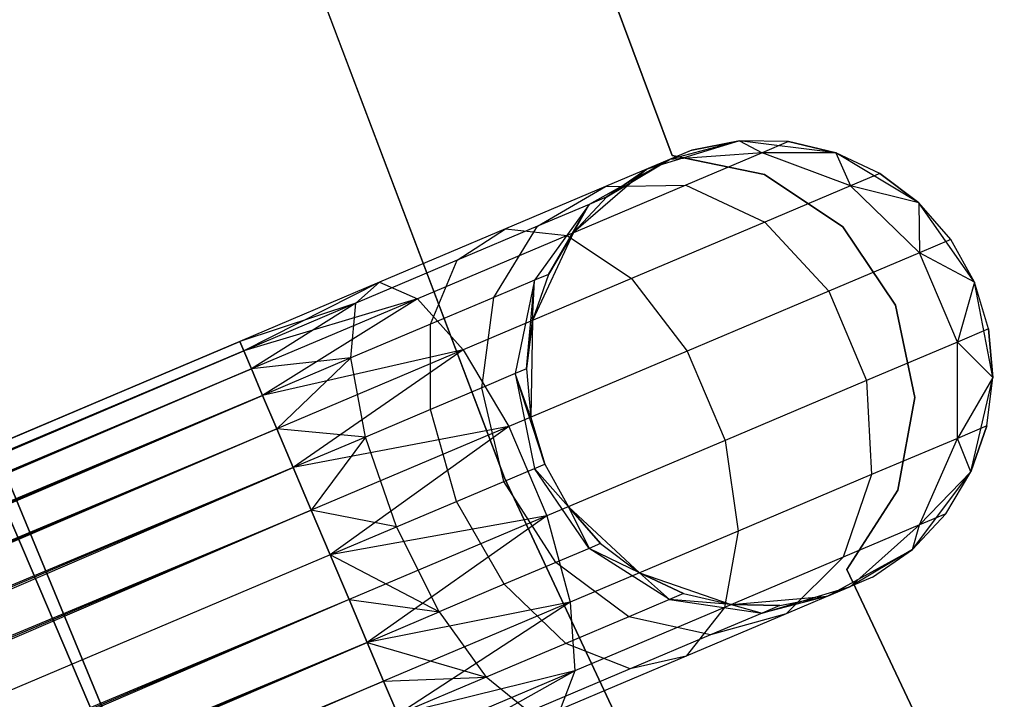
# Model space of a CAD drawing. Extents: x -102 to 102, y -101 to 102.
# Tile 70 of 256: x -41.15 to -36.93, y -17.5 to -14.59. Entities that reach past the tile are written whole.
import ezdxf

# ---------------------------------------------------------------- set-up
doc = ezdxf.new("R2010")
doc.units = 0
doc.header["$LTSCALE"] = 25.4
doc.layers.get('0').update_dxf_attribs({"linetype": 'CONTINUOUS'})

# ---------------------------------------------------------------- blocks, each defined once
blk = doc.blocks.new('NL2500011659_STL')
at = {"color": 0}
for p, q in [((-39.076, -16.5548, 1), (-40.2281, -13.5138, 1)), ((-40.2281, -13.5138, -6.5), (-39.076, -16.5548, -6.5)), ((-40.2281, -13.5138, -6.5), (-39.076, -16.5548, -6.5)), ((-39.076, -16.5548, 1), (-40.2281, -13.5138, 1)), ((-38.3574, -15.1724), (-38.909, -13.6946)), ((-38.909, -13.6946, -2), (-38.3574, -15.1724, -2)), ((-38.909, -13.6946, -2), (-38.3574, -15.1724, -2)), ((-38.3574, -15.1724), (-38.909, -13.6946)), ((-38.0676, -15.1093, 0), (-38.4654, -15.2305, 0)), ((-38.0676, -15.1093, 0), (-38.4654, -15.2305, 0)), ((-38.0676, -15.1093, -5.5), (-38.3677, -15.1891, -6.1503)), ((-38.0676, -15.1093, -5.5), (-38.3677, -15.1891, -6.1503)), ((-38.0676, -15.1093, -5.5), (-38.2729, -15.149, -5.5)), ((-38.2729, -15.149, -5.5), (-38.0676, -15.1093, 0)), ((-38.2729, -15.149, -5.5), (-38.0676, -15.1093, 0)), ((-38.0676, -15.1093, -5.5), (-38.2729, -15.149, -5.5)), ((-37.6549, -15.1604, 0), (-38.0676, -15.1093, 0)), ((-37.8586, -15.1132, -5.5), (-38.0676, -15.1093, 0)), ((-37.6549, -15.1604, 0), (-38.0676, -15.1093, 0)), ((-37.8586, -15.1132, -5.5), (-38.0676, -15.1093, -5.5)), ((-38.0676, -15.1093, -5.5), (-38.0676, -15.1093, 0)), ((-37.8586, -15.1132, -5.5), (-38.0676, -15.1093, 0)), ((-38.0676, -15.1093, -5.5), (-38.0676, -15.1093, 0)), ((-38.0676, -15.1093, -5.5), (-37.9713, -15.1609, -6.2725)), ((-37.8586, -15.1132, -5.5), (-38.0676, -15.1093, -5.5)), ((-38.0676, -15.1093, -5.5), (-37.9713, -15.1609, -6.2725)), ((-37.8586, -15.1132, -5.5), (-37.9713, -15.1609, -6.2725)), ((-37.8586, -15.1132, -5.5), (-37.9713, -15.1609, -6.2725)), ((-37.6549, -15.1604, -5.5), (-37.8586, -15.1132, -5.5)), ((-37.8586, -15.1132, -5.5), (-37.6549, -15.1604, 0)), ((-37.8586, -15.1132, -5.5), (-37.6549, -15.1604, 0)), ((-37.6549, -15.1604, -5.5), (-37.8586, -15.1132, -5.5)), ((-38.2729, -15.149, -5.5), (-38.4654, -15.2305, 0)), ((-38.2729, -15.149, -5.5), (-38.4654, -15.2305, 0)), ((-38.2729, -15.149, -5.5), (-38.3677, -15.1891, -6.1503)), ((-38.2729, -15.149, -5.5), (-38.3677, -15.1891, -6.1503)), ((-38.3677, -15.1891, -6.1503), (-38.713, -15.3825, -6.0225)), ((-38.3677, -15.1891, -6.1503), (-38.713, -15.3825, -6.0225)), ((-38.3677, -15.1891, -6.1503), (-38.643, -15.3057, -6.737)), ((-38.3677, -15.1891, -6.1503), (-38.643, -15.3057, -6.737)), ((-38.6368, -15.3502, -5.5), (-38.3677, -15.1891, -6.1503)), ((-38.6368, -15.3502, -5.5), (-38.3677, -15.1891, -6.1503)), ((-38.4654, -15.2305, -5.5), (-38.3677, -15.1891, -6.1503)), ((-38.4654, -15.2305, -5.5), (-38.3677, -15.1891, -6.1503)), ((-37.9713, -15.1609, -6.2725), (-38.3677, -15.1891, -6.1503)), ((-37.9713, -15.1609, -6.2725), (-38.3677, -15.1891, -6.1503)), ((-37.9614, -15.2537), (-38.3574, -15.1724)), ((-38.3574, -15.1724), (-38.3574, -15.1724, -2)), ((-38.3574, -15.1724, -2), (-37.9614, -15.2537, -2)), ((-38.3574, -15.1724), (-38.3574, -15.1724, -2)), ((-38.3574, -15.1724, -2), (-37.9614, -15.2537, -2)), ((-37.9614, -15.2537), (-38.3574, -15.1724)), ((-37.9713, -15.1609, -6.2725), (-38.2983, -15.2993, -6.9695)), ((-37.9713, -15.1609, -6.2725), (-38.2983, -15.2993, -6.9695)), ((-37.6549, -15.1604, -5.5), (-37.9713, -15.1609, -6.2725)), ((-37.6549, -15.1604, -5.5), (-37.9713, -15.1609, -6.2725)), ((-37.5922, -15.3025, -6.368), (-37.9713, -15.1609, -6.2725)), ((-37.5922, -15.3025, -6.368), (-37.9713, -15.1609, -6.2725)), ((-37.2987, -15.3749, 0), (-37.6549, -15.1604, 0)), ((-37.4656, -15.249, -5.5), (-37.6549, -15.1604, 0)), ((-37.2987, -15.3749, 0), (-37.6549, -15.1604, 0)), ((-37.4656, -15.249, -5.5), (-37.6549, -15.1604, -5.5)), ((-37.6549, -15.1604, -5.5), (-37.6549, -15.1604, 0)), ((-37.4656, -15.249, -5.5), (-37.6549, -15.1604, 0)), ((-37.6549, -15.1604, -5.5), (-37.6549, -15.1604, 0)), ((-37.6549, -15.1604, -5.5), (-37.5922, -15.3025, -6.368)), ((-37.4656, -15.249, -5.5), (-37.6549, -15.1604, -5.5)), ((-37.6549, -15.1604, -5.5), (-37.5922, -15.3025, -6.368)), ((-38.4654, -15.2305, 0), (-38.7795, -15.503, 0)), ((-38.4654, -15.2305, 0), (-38.7795, -15.503, 0)), ((-38.4654, -15.2305, -5.5), (-38.6368, -15.3502, -5.5)), ((-38.6368, -15.3502, -5.5), (-38.4654, -15.2305, 0)), ((-38.6368, -15.3502, -5.5), (-38.4654, -15.2305, 0)), ((-38.4654, -15.2305, -5.5), (-38.6368, -15.3502, -5.5)), ((-38.4654, -15.2305, -5.5), (-38.4654, -15.2305, 0)), ((-38.4654, -15.2305, -5.5), (-38.4654, -15.2305, 0)), ((-37.6254, -15.4786), (-37.9614, -15.2537)), ((-37.9614, -15.2537), (-37.9614, -15.2537, -2)), ((-37.9614, -15.2537, -2), (-37.6254, -15.4786, -2)), ((-37.9614, -15.2537), (-37.9614, -15.2537, -2)), ((-37.9614, -15.2537, -2), (-37.6254, -15.4786, -2)), ((-37.6254, -15.4786), (-37.9614, -15.2537)), ((-37.4656, -15.249, -5.5), (-37.5922, -15.3025, -6.368)), ((-37.4656, -15.249, -5.5), (-37.5922, -15.3025, -6.368)), ((-37.2987, -15.3749, -5.5), (-37.4656, -15.249, -5.5)), ((-37.4656, -15.249, -5.5), (-37.2987, -15.3749, 0)), ((-37.4656, -15.249, -5.5), (-37.2987, -15.3749, 0)), ((-37.2987, -15.3749, -5.5), (-37.4656, -15.249, -5.5)), ((-38.643, -15.3057, -6.737), (-39.0718, -15.4871, -7.2026)), ((-38.643, -15.3057, -6.737), (-39.0718, -15.4871, -7.2026)), ((-38.9342, -15.4761, -6.4939), (-38.643, -15.3057, -6.737)), ((-38.9342, -15.4761, -6.4939), (-38.643, -15.3057, -6.737)), ((-38.2983, -15.2993, -6.9695), (-38.8076, -15.5149, -7.5225)), ((-38.2983, -15.2993, -6.9695), (-38.8076, -15.5149, -7.5225)), ((-38.643, -15.3057, -6.737), (-38.2983, -15.2993, -6.9695)), ((-38.643, -15.3057, -6.737), (-38.2983, -15.2993, -6.9695)), ((-38.2983, -15.2993, -6.9695), (-37.9596, -15.4581, -7.1511)), ((-38.2983, -15.2993, -6.9695), (-37.9596, -15.4581, -7.1511)), ((-37.5922, -15.3025, -6.368), (-37.9596, -15.4581, -7.1511)), ((-37.5922, -15.3025, -6.368), (-37.9596, -15.4581, -7.1511)), ((-37.2987, -15.3749, -5.5), (-37.5922, -15.3025, -6.368)), ((-37.2987, -15.3749, -5.5), (-37.5922, -15.3025, -6.368)), ((-37.296, -15.5897, -6.4203), (-37.5922, -15.3025, -6.368)), ((-37.296, -15.5897, -6.4203), (-37.5922, -15.3025, -6.368)), ((-38.6368, -15.3502, -5.5), (-38.7795, -15.503, 0)), ((-38.6368, -15.3502, -5.5), (-38.7795, -15.503, -5.5)), ((-38.6368, -15.3502, -5.5), (-38.7795, -15.503, 0)), ((-38.6368, -15.3502, -5.5), (-38.7795, -15.503, -5.5)), ((-38.6368, -15.3502, -5.5), (-38.713, -15.3825, -6.0225)), ((-38.6368, -15.3502, -5.5), (-38.713, -15.3825, -6.0225)), ((-38.713, -15.3825, -6.0225), (-38.9473, -15.7074, -5.9113)), ((-38.713, -15.3825, -6.0225), (-38.9473, -15.7074, -5.9113)), ((-38.713, -15.3825, -6.0225), (-38.9342, -15.4761, -6.4939)), ((-38.713, -15.3825, -6.0225), (-38.9342, -15.4761, -6.4939)), ((-38.8873, -15.682, -5.5), (-38.713, -15.3825, -6.0225)), ((-38.8873, -15.682, -5.5), (-38.713, -15.3825, -6.0225)), ((-38.7795, -15.503, -5.5), (-38.713, -15.3825, -6.0225)), ((-38.7795, -15.503, -5.5), (-38.713, -15.3825, -6.0225)), ((-37.0606, -15.7158, 0), (-37.2987, -15.3749, 0)), ((-37.0606, -15.7158, 0), (-37.2987, -15.3749, 0)), ((-37.1617, -15.5329, -5.5), (-37.2987, -15.3749, 0)), ((-37.1617, -15.5329, -5.5), (-37.2987, -15.3749, -5.5)), ((-37.2987, -15.3749, -5.5), (-37.2987, -15.3749, 0)), ((-37.1617, -15.5329, -5.5), (-37.2987, -15.3749, 0)), ((-37.2987, -15.3749, -5.5), (-37.2987, -15.3749, 0)), ((-37.2987, -15.3749, -5.5), (-37.296, -15.5897, -6.4203)), ((-37.1617, -15.5329, -5.5), (-37.2987, -15.3749, -5.5)), ((-37.2987, -15.3749, -5.5), (-37.296, -15.5897, -6.4203)), ((-41.6653, -15.4501, 1), (-40.3946, -18.5218, 1)), ((-40.3946, -18.5218, -6.5), (-41.6653, -15.4501, -6.5)), ((-41.6653, -15.4501, 1), (-40.3946, -18.5218, 1)), ((-40.3946, -18.5218, -6.5), (-41.6653, -15.4501, -6.5)), ((-39.0718, -15.4871, -7.2026), (-39.612, -15.7158, -7.5015)), ((-39.0718, -15.4871, -7.2026), (-39.612, -15.7158, -7.5015)), ((-38.9342, -15.4761, -6.4939), (-39.2787, -15.6219, -6.868)), ((-38.9342, -15.4761, -6.4939), (-39.2787, -15.6219, -6.868)), ((-39.2787, -15.6219, -6.868), (-39.0718, -15.4871, -7.2026)), ((-39.2787, -15.6219, -6.868), (-39.0718, -15.4871, -7.2026)), ((-39.1214, -15.7811, -6.2823), (-38.9342, -15.4761, -6.4939)), ((-39.1214, -15.7811, -6.2823), (-38.9342, -15.4761, -6.4939)), ((-39.0718, -15.4871, -7.2026), (-38.8076, -15.5149, -7.5225)), ((-39.0718, -15.4871, -7.2026), (-38.8076, -15.5149, -7.5225)), ((-37.9596, -15.4581, -7.1511), (-38.5319, -15.7003, -7.7725)), ((-37.9596, -15.4581, -7.1511), (-38.5319, -15.7003, -7.7725)), ((-37.9596, -15.4581, -7.1511), (-37.6855, -15.7546, -7.2505)), ((-37.9596, -15.4581, -7.1511), (-37.6855, -15.7546, -7.2505)), ((-37.3993, -15.8137), (-37.6254, -15.4786)), ((-37.6254, -15.4786), (-37.6254, -15.4786, -2)), ((-37.6254, -15.4786, -2), (-37.3993, -15.8137, -2)), ((-37.6254, -15.4786), (-37.6254, -15.4786, -2)), ((-37.6254, -15.4786, -2), (-37.3993, -15.8137, -2)), ((-37.3993, -15.8137), (-37.6254, -15.4786)), ((-38.8076, -15.5149, -7.5225), (-39.4494, -15.7865, -7.8776)), ((-38.8076, -15.5149, -7.5225), (-39.4494, -15.7865, -7.8776)), ((-38.7795, -15.503, 0), (-38.9556, -15.8796, 0)), ((-38.7795, -15.503, 0), (-38.9556, -15.8796, 0)), ((-38.7795, -15.503, -5.5), (-38.8873, -15.682, -5.5)), ((-38.8873, -15.682, -5.5), (-38.7795, -15.503, 0)), ((-38.8873, -15.682, -5.5), (-38.7795, -15.503, 0)), ((-38.7795, -15.503, -5.5), (-38.8873, -15.682, -5.5)), ((-38.8076, -15.5149, -7.5225), (-38.5319, -15.7003, -7.7725)), ((-38.8076, -15.5149, -7.5225), (-38.5319, -15.7003, -7.7725)), ((-38.7795, -15.503, -5.5), (-38.7795, -15.503, 0)), ((-38.7795, -15.503, -5.5), (-38.7795, -15.503, 0)), ((-37.1617, -15.5329, -5.5), (-37.296, -15.5897, -6.4203)), ((-37.1617, -15.5329, -5.5), (-37.296, -15.5897, -6.4203)), ((-37.0606, -15.7158, 0), (-37.1617, -15.5329, -5.5)), ((-37.0606, -15.7158, -5.5), (-37.1617, -15.5329, -5.5)), ((-37.0606, -15.7158, 0), (-37.1617, -15.5329, -5.5)), ((-37.0606, -15.7158, -5.5), (-37.1617, -15.5329, -5.5)), ((-39.2787, -15.6219, -6.868), (-39.7128, -15.8057, -7.1082)), ((-39.2787, -15.6219, -6.868), (-39.7128, -15.8057, -7.1082)), ((-39.3926, -15.8959, -6.5767), (-39.2787, -15.6219, -6.868)), ((-39.3926, -15.8959, -6.5767), (-39.2787, -15.6219, -6.868)), ((-37.296, -15.5897, -6.4203), (-37.6855, -15.7546, -7.2505)), ((-37.296, -15.5897, -6.4203), (-37.6855, -15.7546, -7.2505)), ((-37.0606, -15.7158, -5.5), (-37.296, -15.5897, -6.4203)), ((-37.0606, -15.7158, -5.5), (-37.296, -15.5897, -6.4203)), ((-37.1339, -15.9726, -6.4203), (-37.296, -15.5897, -6.4203)), ((-37.1339, -15.9726, -6.4203), (-37.296, -15.5897, -6.4203)), ((-38.5319, -15.7003, -7.7725), (-39.253, -16.0055, -8.1715)), ((-38.5319, -15.7003, -7.7725), (-39.253, -16.0055, -8.1715)), ((-38.8873, -15.682, -5.5), (-38.9556, -15.8796, 0)), ((-38.8873, -15.682, -5.5), (-38.9556, -15.8796, -5.5)), ((-38.8873, -15.682, -5.5), (-38.9556, -15.8796, 0)), ((-38.8873, -15.682, -5.5), (-38.9556, -15.8796, -5.5)), ((-38.8873, -15.682, -5.5), (-38.9473, -15.7074, -5.9113)), ((-38.8873, -15.682, -5.5), (-38.9473, -15.7074, -5.9113)), ((-38.5319, -15.7003, -7.7725), (-38.2923, -16.0114, -7.9094)), ((-38.5319, -15.7003, -7.7725), (-38.2923, -16.0114, -7.9094)), ((-39.612, -15.7158, -7.5015), (-40.2109, -15.9693, -7.3955)), ((-39.612, -15.7158, -7.5015), (-40.2109, -15.9693, -7.6045)), ((-39.612, -15.7158, -7.5015), (-40.2109, -15.9693, -7.3955)), ((-39.612, -15.7158, -7.5015), (-40.2109, -15.9693, -7.6045)), ((-39.612, -15.7158, -7.5015), (-40.194, -16.0093, -7.809)), ((-39.612, -15.7158, -7.5015), (-40.194, -16.0093, -7.809)), ((-39.7128, -15.8057, -7.1082), (-39.612, -15.7158, -7.5015)), ((-39.7128, -15.8057, -7.1082), (-39.612, -15.7158, -7.5015)), ((-39.612, -15.7158, -7.5015), (-39.4494, -15.7865, -7.8776)), ((-39.612, -15.7158, -7.5015), (-39.4494, -15.7865, -7.8776)), ((-38.9473, -15.7074, -5.9113), (-39.1214, -15.7811, -6.2823)), ((-38.9473, -15.7074, -5.9113), (-39.1214, -15.7811, -6.2823)), ((-38.9473, -15.7074, -5.9113), (-39.0303, -16.1078, -5.8357)), ((-38.9473, -15.7074, -5.9113), (-39.0303, -16.1078, -5.8357)), ((-38.9813, -16.0871, -5.5), (-38.9473, -15.7074, -5.9113)), ((-38.9813, -16.0871, -5.5), (-38.9473, -15.7074, -5.9113)), ((-38.9556, -15.8796, -5.5), (-38.9473, -15.7074, -5.9113)), ((-38.9556, -15.8796, -5.5), (-38.9473, -15.7074, -5.9113)), ((-37.0606, -15.7158, -5.5), (-37.1339, -15.9726, -6.4203)), ((-37.0606, -15.7158, -5.5), (-37.1339, -15.9726, -6.4203)), ((-36.9816, -16.1241, 0), (-37.0606, -15.7158, 0)), ((-36.9997, -15.9158, -5.5), (-37.0606, -15.7158, 0)), ((-36.9816, -16.1241, 0), (-37.0606, -15.7158, 0)), ((-36.9997, -15.9158, -5.5), (-37.0606, -15.7158, 0)), ((-36.9997, -15.9158, -5.5), (-37.0606, -15.7158, -5.5)), ((-37.0606, -15.7158, -5.5), (-37.0606, -15.7158, 0)), ((-37.0606, -15.7158, -5.5), (-37.0606, -15.7158, 0)), ((-36.9997, -15.9158, -5.5), (-37.0606, -15.7158, -5.5)), ((-39.4494, -15.7865, -7.8776), (-40.194, -16.0093, -7.809)), ((-39.4494, -15.7865, -7.8776), (-40.194, -16.0093, -7.809)), ((-39.4494, -15.7865, -7.8776), (-40.1609, -16.0876, -8)), ((-39.4494, -15.7865, -7.8776), (-40.1609, -16.0876, -8)), ((-39.4494, -15.7865, -7.8776), (-40.113, -16.2008, -8.1691)), ((-39.4494, -15.7865, -7.8776), (-40.113, -16.2008, -8.1691)), ((-39.4494, -15.7865, -7.8776), (-39.253, -16.0055, -8.1715)), ((-39.4494, -15.7865, -7.8776), (-39.253, -16.0055, -8.1715)), ((-39.1214, -15.7811, -6.2823), (-39.3926, -15.8959, -6.5767)), ((-39.1214, -15.7811, -6.2823), (-39.3926, -15.8959, -6.5767)), ((-39.1724, -16.168, -6.1386), (-39.1214, -15.7811, -6.2823)), ((-39.1724, -16.168, -6.1386), (-39.1214, -15.7811, -6.2823)), ((-37.6855, -15.7546, -7.2505), (-38.2923, -16.0114, -7.9094)), ((-37.6855, -15.7546, -7.2505), (-38.2923, -16.0114, -7.9094)), ((-37.6855, -15.7546, -7.2505), (-37.5234, -16.1375, -7.2505)), ((-37.6855, -15.7546, -7.2505), (-37.5234, -16.1375, -7.2505)), ((-39.7128, -15.8057, -7.1082), (-40.2109, -15.9693, -7.3955)), ((-39.7128, -15.8057, -7.1082), (-40.2109, -15.9693, -7.3955)), ((-39.7128, -15.8057, -7.1082), (-40.194, -16.0093, -7.191)), ((-39.7128, -15.8057, -7.1082), (-40.194, -16.0093, -7.191)), ((-39.7128, -15.8057, -7.1082), (-40.1609, -16.0876, -7)), ((-39.7128, -15.8057, -7.1082), (-40.1609, -16.0876, -7)), ((-39.7342, -16.0405, -6.7657), (-39.7128, -15.8057, -7.1082)), ((-39.7342, -16.0405, -6.7657), (-39.7128, -15.8057, -7.1082)), ((-37.3166, -16.2095), (-37.3993, -15.8137)), ((-37.3993, -15.8137), (-37.3993, -15.8137, -2)), ((-37.3993, -15.8137, -2), (-37.3166, -16.2095, -2)), ((-37.3993, -15.8137), (-37.3993, -15.8137, -2)), ((-37.3993, -15.8137, -2), (-37.3166, -16.2095, -2)), ((-37.3166, -16.2095), (-37.3993, -15.8137)), ((-39.3926, -15.8959, -6.5767), (-39.7342, -16.0405, -6.7657)), ((-39.3926, -15.8959, -6.5767), (-39.7342, -16.0405, -6.7657)), ((-39.3937, -16.2617, -6.379), (-39.3926, -15.8959, -6.5767)), ((-39.3937, -16.2617, -6.379), (-39.3926, -15.8959, -6.5767)), ((-38.9556, -15.8796, -5.5), (-38.9813, -16.0871, -5.5)), ((-38.9813, -16.0871, -5.5), (-38.9556, -15.8796, 0)), ((-38.9813, -16.0871, -5.5), (-38.9556, -15.8796, 0)), ((-38.9556, -15.8796, -5.5), (-38.9813, -16.0871, -5.5)), ((-38.9556, -15.8796, 0), (-38.9633, -16.2954, 0)), ((-38.9556, -15.8796, 0), (-38.9633, -16.2954, 0)), ((-38.9556, -15.8796, -5.5), (-38.9556, -15.8796, 0)), ((-38.9556, -15.8796, -5.5), (-38.9556, -15.8796, 0)), ((-36.9997, -15.9158, -5.5), (-37.1339, -15.9726, -6.4203)), ((-36.9997, -15.9158, -5.5), (-37.1339, -15.9726, -6.4203)), ((-36.9816, -16.1241, -5.5), (-36.9997, -15.9158, -5.5)), ((-36.9997, -15.9158, -5.5), (-36.9816, -16.1241, 0)), ((-36.9997, -15.9158, -5.5), (-36.9816, -16.1241, 0)), ((-36.9816, -16.1241, -5.5), (-36.9997, -15.9158, -5.5)), ((-41.5283, -15.9551, 1), (-40.2202, -19.0151, 1)), ((-40.2202, -19.0151, 2), (-41.5283, -15.9551, 2)), ((-41.5283, -15.9551, 1), (-40.2202, -19.0151, 1)), ((-40.2202, -19.0151, 2), (-41.5283, -15.9551, 2)), ((-74.6353, -30.5399, -7.3955), (-40.2109, -15.9693, -7.6045)), ((-40.2109, -15.9693, -7.3955), (-74.6353, -30.5399, -7.3955)), ((-74.6353, -30.5399, -7.3955), (-40.2109, -15.9693, -7.6045)), ((-40.2109, -15.9693, -7.3955), (-74.6353, -30.5399, -7.3955)), ((-40.2109, -15.9693, -7.6045), (-74.6183, -30.5799, -7.809)), ((-40.2109, -15.9693, -7.6045), (-74.6183, -30.5799, -7.809)), ((-40.2109, -15.9693, -7.3955), (-40.194, -16.0093, -7.191)), ((-40.194, -16.0093, -7.809), (-40.2109, -15.9693, -7.6045)), ((-40.194, -16.0093, -7.809), (-40.2109, -15.9693, -7.6045)), ((-40.2109, -15.9693, -7.3955), (-40.194, -16.0093, -7.191)), ((-37.1339, -15.9726, -6.4203), (-37.5234, -16.1375, -7.2505)), ((-37.1339, -15.9726, -6.4203), (-37.5234, -16.1375, -7.2505)), ((-36.9816, -16.1241, -5.5), (-37.1339, -15.9726, -6.4203)), ((-36.9816, -16.1241, -5.5), (-37.1339, -15.9726, -6.4203)), ((-37.1339, -16.3851, -6.368), (-37.1339, -15.9726, -6.4203)), ((-37.1339, -16.3851, -6.368), (-37.1339, -15.9726, -6.4203)), ((-40.194, -16.0093, -7.191), (-74.6353, -30.5399, -7.3955)), ((-40.194, -16.0093, -7.191), (-74.6353, -30.5399, -7.3955)), ((-40.194, -16.0093, -7.809), (-74.6183, -30.5799, -7.809)), ((-40.194, -16.0093, -7.809), (-74.6183, -30.5799, -7.809)), ((-74.5852, -30.6582, -7), (-40.194, -16.0093, -7.191)), ((-74.5852, -30.6582, -7), (-40.194, -16.0093, -7.191)), ((-40.194, -16.0093, -7.191), (-40.1609, -16.0876, -7)), ((-40.1609, -16.0876, -8), (-40.194, -16.0093, -7.809)), ((-40.1609, -16.0876, -8), (-40.194, -16.0093, -7.809)), ((-40.194, -16.0093, -7.191), (-40.1609, -16.0876, -7)), ((-39.7342, -16.0405, -6.7657), (-40.1609, -16.0876, -7)), ((-39.7342, -16.0405, -6.7657), (-40.1609, -16.0876, -7)), ((-39.253, -16.0055, -8.1715), (-40.113, -16.2008, -8.1691)), ((-39.253, -16.0055, -8.1715), (-40.113, -16.2008, -8.1691)), ((-39.7342, -16.0405, -6.7657), (-40.113, -16.2008, -6.8309)), ((-39.7342, -16.0405, -6.7657), (-40.113, -16.2008, -6.8309)), ((-39.253, -16.0055, -8.1715), (-40.0524, -16.3439, -8.309)), ((-39.253, -16.0055, -8.1715), (-40.0524, -16.3439, -8.309)), ((-39.7342, -16.0405, -6.7657), (-40.0524, -16.3439, -6.691)), ((-39.7342, -16.0405, -6.7657), (-40.0524, -16.3439, -6.691)), ((-39.253, -16.0055, -8.1715), (-39.9818, -16.5106, -8.4135)), ((-39.253, -16.0055, -8.1715), (-39.9818, -16.5106, -8.4135)), ((-39.6726, -16.3797, -6.5333), (-39.7342, -16.0405, -6.7657)), ((-39.6726, -16.3797, -6.5333), (-39.7342, -16.0405, -6.7657)), ((-39.253, -16.0055, -8.1715), (-39.0568, -16.335, -8.3324)), ((-39.253, -16.0055, -8.1715), (-39.0568, -16.335, -8.3324)), ((-38.2923, -16.0114, -7.9094), (-39.0568, -16.335, -8.3324)), ((-38.2923, -16.0114, -7.9094), (-39.0568, -16.335, -8.3324)), ((-38.2923, -16.0114, -7.9094), (-38.1302, -16.3943, -7.9094)), ((-38.2923, -16.0114, -7.9094), (-38.1302, -16.3943, -7.9094)), ((-74.6183, -30.5799, -7.809), (-40.1609, -16.0876, -8)), ((-74.6183, -30.5799, -7.809), (-40.1609, -16.0876, -8)), ((-40.1609, -16.0876, -7), (-74.5852, -30.6582, -7)), ((-40.1609, -16.0876, -7), (-74.5852, -30.6582, -7)), ((-40.1609, -16.0876, -8), (-74.5373, -30.7714, -8.1691)), ((-40.1609, -16.0876, -8), (-74.5373, -30.7714, -8.1691)), ((-40.1609, -16.0876, -7), (-40.113, -16.2008, -6.8309)), ((-40.113, -16.2008, -8.1691), (-40.1609, -16.0876, -8)), ((-40.113, -16.2008, -8.1691), (-40.1609, -16.0876, -8)), ((-40.1609, -16.0876, -7), (-40.113, -16.2008, -6.8309)), ((-39.0303, -16.1078, -5.8357), (-39.1724, -16.168, -6.1386)), ((-39.0303, -16.1078, -5.8357), (-39.1724, -16.168, -6.1386)), ((-38.9813, -16.0871, -5.5), (-39.0303, -16.1078, -5.8357)), ((-38.9813, -16.0871, -5.5), (-39.0303, -16.1078, -5.8357)), ((-39.0303, -16.1078, -5.8357), (-38.9475, -16.5145, -5.809)), ((-38.9024, -16.4954, -5.5), (-39.0303, -16.1078, -5.8357)), ((-38.9633, -16.2954, -5.5), (-39.0303, -16.1078, -5.8357)), ((-38.9024, -16.4954, -5.5), (-39.0303, -16.1078, -5.8357)), ((-38.9633, -16.2954, -5.5), (-39.0303, -16.1078, -5.8357)), ((-39.0303, -16.1078, -5.8357), (-38.9475, -16.5145, -5.809)), ((-38.9813, -16.0871, -5.5), (-38.9633, -16.2954, 0)), ((-38.9813, -16.0871, -5.5), (-38.9633, -16.2954, 0)), ((-38.9813, -16.0871, -5.5), (-38.9633, -16.2954, -5.5)), ((-38.9813, -16.0871, -5.5), (-38.9633, -16.2954, -5.5)), ((-36.9816, -16.1241, -5.5), (-37.1339, -16.3851, -6.368)), ((-36.9816, -16.1241, -5.5), (-37.1339, -16.3851, -6.368)), ((-37.0756, -16.5291, 0), (-36.9816, -16.1241, 0)), ((-37.0756, -16.5291, 0), (-36.9816, -16.1241, 0)), ((-37.0073, -16.3315, -5.5), (-36.9816, -16.1241, 0)), ((-37.0073, -16.3315, -5.5), (-36.9816, -16.1241, -5.5)), ((-37.0073, -16.3315, -5.5), (-36.9816, -16.1241, 0)), ((-37.0073, -16.3315, -5.5), (-36.9816, -16.1241, -5.5)), ((-36.9816, -16.1241, -5.5), (-36.9816, -16.1241, 0)), ((-36.9816, -16.1241, -5.5), (-36.9816, -16.1241, 0)), ((-39.1724, -16.168, -6.1386), (-39.3937, -16.2617, -6.379)), ((-39.1724, -16.168, -6.1386), (-39.3937, -16.2617, -6.379)), ((-39.0783, -16.5698, -6.0878), (-39.1724, -16.168, -6.1386)), ((-39.0783, -16.5698, -6.0878), (-39.1724, -16.168, -6.1386)), ((-37.5234, -16.1375, -7.2505), (-38.1302, -16.3943, -7.9094)), ((-37.5234, -16.1375, -7.2505), (-38.1302, -16.3943, -7.9094)), ((-37.5234, -16.1375, -7.2505), (-37.5014, -16.5407, -7.1511)), ((-37.5234, -16.1375, -7.2505), (-37.5014, -16.5407, -7.1511)), ((-40.113, -16.2008, -6.8309), (-74.5852, -30.6582, -7)), ((-40.113, -16.2008, -6.8309), (-74.5852, -30.6582, -7)), ((-40.113, -16.2008, -8.1691), (-74.5373, -30.7714, -8.1691)), ((-40.113, -16.2008, -8.1691), (-74.5373, -30.7714, -8.1691)), ((-74.4767, -30.9144, -6.691), (-40.113, -16.2008, -6.8309)), ((-74.4767, -30.9144, -6.691), (-40.113, -16.2008, -6.8309)), ((-40.113, -16.2008, -6.8309), (-40.0524, -16.3439, -6.691)), ((-40.0524, -16.3439, -8.309), (-40.113, -16.2008, -8.1691)), ((-40.0524, -16.3439, -8.309), (-40.113, -16.2008, -8.1691)), ((-40.113, -16.2008, -6.8309), (-40.0524, -16.3439, -6.691)), ((-37.3895, -16.6071), (-37.3166, -16.2095)), ((-37.3166, -16.2095, -2), (-37.3895, -16.6071, -2)), ((-37.3166, -16.2095, -2), (-37.3895, -16.6071, -2)), ((-37.3895, -16.6071), (-37.3166, -16.2095)), ((-37.3166, -16.2095), (-37.3166, -16.2095, -2)), ((-37.3166, -16.2095), (-37.3166, -16.2095, -2)), ((-39.3937, -16.2617, -6.379), (-39.6726, -16.3797, -6.5333)), ((-39.3937, -16.2617, -6.379), (-39.6726, -16.3797, -6.5333)), ((-39.282, -16.6561, -6.309), (-39.3937, -16.2617, -6.379)), ((-39.282, -16.6561, -6.309), (-39.3937, -16.2617, -6.379)), ((-38.9633, -16.2954, 0), (-38.9024, -16.4954, 0)), ((-38.9633, -16.2954, -5.5), (-38.9633, -16.2954, 0)), ((-38.9633, -16.2954, -5.5), (-38.9633, -16.2954, 0)), ((-38.9633, -16.2954, -5.5), (-38.9024, -16.4954, -5.5)), ((-38.9633, -16.2954, 0), (-38.9024, -16.4954, 0)), ((-38.9633, -16.2954, -5.5), (-38.9024, -16.4954, -5.5)), ((-39.0568, -16.335, -8.3324), (-39.9818, -16.5106, -8.4135)), ((-39.0568, -16.335, -8.3324), (-39.9818, -16.5106, -8.4135)), ((-39.0568, -16.335, -8.3324), (-39.9043, -16.6937, -8.4782)), ((-39.0568, -16.335, -8.3324), (-39.9043, -16.6937, -8.4782)), ((-39.0568, -16.335, -8.3324), (-39.8233, -16.8852, -8.5)), ((-39.0568, -16.335, -8.3324), (-39.8233, -16.8852, -8.5)), ((-39.0568, -16.335, -8.3324), (-38.8947, -16.7179, -8.3324)), ((-39.0568, -16.335, -8.3324), (-38.8947, -16.7179, -8.3324)), ((-37.0073, -16.3315, -5.5), (-37.1339, -16.3851, -6.368)), ((-37.0073, -16.3315, -5.5), (-37.1339, -16.3851, -6.368)), ((-37.0756, -16.5291, -5.5), (-37.0073, -16.3315, -5.5)), ((-37.0073, -16.3315, -5.5), (-37.0756, -16.5291, 0)), ((-37.0073, -16.3315, -5.5), (-37.0756, -16.5291, 0)), ((-37.0756, -16.5291, -5.5), (-37.0073, -16.3315, -5.5)), ((-74.5373, -30.7714, -8.1691), (-40.0524, -16.3439, -8.309)), ((-74.5373, -30.7714, -8.1691), (-40.0524, -16.3439, -8.309)), ((-40.0524, -16.3439, -6.691), (-74.4767, -30.9144, -6.691)), ((-40.0524, -16.3439, -6.691), (-74.4767, -30.9144, -6.691)), ((-40.0524, -16.3439, -8.309), (-74.4062, -31.0812, -8.4135)), ((-40.0524, -16.3439, -8.309), (-74.4062, -31.0812, -8.4135)), ((-39.6726, -16.3797, -6.5333), (-40.0524, -16.3439, -6.691)), ((-40.0524, -16.3439, -6.691), (-39.9818, -16.5106, -6.5865)), ((-39.6726, -16.3797, -6.5333), (-40.0524, -16.3439, -6.691)), ((-39.9818, -16.5106, -8.4135), (-40.0524, -16.3439, -8.309)), ((-39.9818, -16.5106, -8.4135), (-40.0524, -16.3439, -8.309)), ((-40.0524, -16.3439, -6.691), (-39.9818, -16.5106, -6.5865)), ((-39.6726, -16.3797, -6.5333), (-39.9818, -16.5106, -6.5865)), ((-39.6726, -16.3797, -6.5333), (-39.9818, -16.5106, -6.5865)), ((-39.6726, -16.3797, -6.5333), (-39.9043, -16.6937, -6.5218)), ((-39.6726, -16.3797, -6.5333), (-39.9043, -16.6937, -6.5218)), ((-39.5387, -16.7647, -6.4511), (-39.6726, -16.3797, -6.5333)), ((-39.5387, -16.7647, -6.4511), (-39.6726, -16.3797, -6.5333)), ((-38.1302, -16.3943, -7.9094), (-38.8947, -16.7179, -8.3324)), ((-38.1302, -16.3943, -7.9094), (-38.8947, -16.7179, -8.3324)), ((-38.1302, -16.3943, -7.9094), (-38.0737, -16.7829, -7.7725)), ((-38.1302, -16.3943, -7.9094), (-38.0737, -16.7829, -7.7725)), ((-37.1339, -16.3851, -6.368), (-37.5014, -16.5407, -7.1511)), ((-37.1339, -16.3851, -6.368), (-37.5014, -16.5407, -7.1511)), ((-37.2961, -16.7559, -6.2725), (-37.1339, -16.3851, -6.368)), ((-37.2961, -16.7559, -6.2725), (-37.1339, -16.3851, -6.368)), ((-37.0756, -16.5291, -5.5), (-37.1339, -16.3851, -6.368)), ((-37.0756, -16.5291, -5.5), (-37.1339, -16.3851, -6.368)), ((-38.9475, -16.5145, -5.809), (-38.9024, -16.4954, -5.5)), ((-38.9475, -16.5145, -5.809), (-38.9024, -16.4954, -5.5)), ((-38.9024, -16.4954, 0), (-38.8012, -16.6783, 0)), ((-38.9024, -16.4954, -5.5), (-38.9024, -16.4954, 0)), ((-38.9024, -16.4954, -5.5), (-38.9024, -16.4954, 0)), ((-38.9024, -16.4954, -5.5), (-38.8012, -16.6783, -5.5)), ((-38.9024, -16.4954, 0), (-38.8012, -16.6783, 0)), ((-38.9024, -16.4954, -5.5), (-38.8012, -16.6783, -5.5)), ((-39.9818, -16.5106, -6.5865), (-74.4767, -30.9144, -6.691)), ((-39.9818, -16.5106, -6.5865), (-74.4767, -30.9144, -6.691)), ((-39.9818, -16.5106, -8.4135), (-74.4062, -31.0812, -8.4135)), ((-39.9818, -16.5106, -8.4135), (-74.4062, -31.0812, -8.4135)), ((-74.3287, -31.2643, -6.5218), (-39.9818, -16.5106, -6.5865)), ((-74.3287, -31.2643, -6.5218), (-39.9818, -16.5106, -6.5865)), ((-39.9818, -16.5106, -6.5865), (-39.9043, -16.6937, -6.5218)), ((-39.9043, -16.6937, -8.4782), (-39.9818, -16.5106, -8.4135)), ((-39.9043, -16.6937, -8.4782), (-39.9818, -16.5106, -8.4135)), ((-39.9818, -16.5106, -6.5865), (-39.9043, -16.6937, -6.5218)), ((-39.0783, -16.5698, -6.0878), (-38.9475, -16.5145, -5.809)), ((-39.0783, -16.5698, -6.0878), (-38.9475, -16.5145, -5.809)), ((-38.7132, -16.857, -5.8357), (-38.9475, -16.5145, -5.809)), ((-38.7132, -16.857, -5.8357), (-38.9475, -16.5145, -5.809)), ((-38.8012, -16.6783, -5.5), (-38.9475, -16.5145, -5.809)), ((-38.8012, -16.6783, -5.5), (-38.9475, -16.5145, -5.809)), ((-37.5014, -16.5407, -7.1511), (-38.0737, -16.7829, -7.7725)), ((-37.5014, -16.5407, -7.1511), (-38.0737, -16.7829, -7.7725)), ((-37.5014, -16.5407, -7.1511), (-37.6231, -16.8943, -6.9695)), ((-37.5014, -16.5407, -7.1511), (-37.6231, -16.8943, -6.9695)), ((-37.3262, -16.861, 0), (-37.0756, -16.5291, 0)), ((-37.3262, -16.861, 0), (-37.0756, -16.5291, 0)), ((-37.0756, -16.5291, -5.5), (-37.2961, -16.7559, -6.2725)), ((-37.0756, -16.5291, -5.5), (-37.2961, -16.7559, -6.2725)), ((-37.1835, -16.7082, -5.5), (-37.0756, -16.5291, 0)), ((-37.1835, -16.7082, -5.5), (-37.0756, -16.5291, -5.5)), ((-37.1835, -16.7082, -5.5), (-37.0756, -16.5291, 0)), ((-37.1835, -16.7082, -5.5), (-37.0756, -16.5291, -5.5)), ((-37.0756, -16.5291, -5.5), (-37.0756, -16.5291, 0)), ((-37.0756, -16.5291, -5.5), (-37.0756, -16.5291, 0)), ((-39.282, -16.6561, -6.309), (-39.0783, -16.5698, -6.0878)), ((-39.282, -16.6561, -6.309), (-39.0783, -16.5698, -6.0878)), ((-38.8553, -16.9171, -6.1386), (-39.0783, -16.5698, -6.0878)), ((-38.8553, -16.9171, -6.1386), (-39.0783, -16.5698, -6.0878)), ((-37.6945, -19.4987, 1), (-39.076, -16.5548, 1)), ((-39.076, -16.5548, -6.5), (-37.6945, -19.4987, -6.5)), ((-39.076, -16.5548, -6.5), (-37.6945, -19.4987, -6.5)), ((-39.076, -16.5548, -6.5), (-39.076, -16.5548, 1)), ((-37.6945, -19.4987, 1), (-39.076, -16.5548, 1)), ((-39.076, -16.5548, -6.5), (-39.076, -16.5548, 1)), ((-37.6073, -16.9478), (-37.3895, -16.6071)), ((-37.3895, -16.6071, -2), (-37.6073, -16.9478, -2)), ((-37.3895, -16.6071, -2), (-37.6073, -16.9478, -2)), ((-37.6073, -16.9478), (-37.3895, -16.6071)), ((-37.3895, -16.6071), (-37.3895, -16.6071, -2)), ((-37.3895, -16.6071), (-37.3895, -16.6071, -2)), ((-39.5387, -16.7647, -6.4511), (-39.282, -16.6561, -6.309)), ((-39.5387, -16.7647, -6.4511), (-39.282, -16.6561, -6.309)), ((-39.0767, -17.0108, -6.379), (-39.282, -16.6561, -6.309)), ((-39.0767, -17.0108, -6.379), (-39.282, -16.6561, -6.309)), ((-74.4062, -31.0812, -8.4135), (-39.9043, -16.6937, -8.4782)), ((-74.4062, -31.0812, -8.4135), (-39.9043, -16.6937, -8.4782)), ((-39.9043, -16.6937, -6.5218), (-74.3287, -31.2643, -6.5218)), ((-39.9043, -16.6937, -6.5218), (-74.3287, -31.2643, -6.5218)), ((-39.9043, -16.6937, -8.4782), (-74.2476, -31.4557, -8.5)), ((-39.9043, -16.6937, -8.4782), (-74.2476, -31.4557, -8.5)), ((-39.5387, -16.7647, -6.4511), (-39.9043, -16.6937, -6.5218)), ((-39.9043, -16.6937, -6.5218), (-39.8233, -16.8852, -6.5)), ((-39.5387, -16.7647, -6.4511), (-39.9043, -16.6937, -6.5218)), ((-39.8233, -16.8852, -8.5), (-39.9043, -16.6937, -8.4782)), ((-39.9043, -16.6937, -6.5218), (-39.8233, -16.8852, -6.5)), ((-39.8233, -16.8852, -8.5), (-39.9043, -16.6937, -8.4782)), ((-38.8947, -16.7179, -8.3324), (-39.8233, -16.8852, -8.5)), ((-38.8947, -16.7179, -8.3324), (-39.8233, -16.8852, -8.5)), ((-38.8947, -16.7179, -8.3324), (-39.7422, -17.0766, -8.4782)), ((-38.8947, -16.7179, -8.3324), (-39.7422, -17.0766, -8.4782)), ((-38.8947, -16.7179, -8.3324), (-39.6647, -17.2597, -8.4135)), ((-38.8947, -16.7179, -8.3324), (-39.6647, -17.2597, -8.4135)), ((-38.8947, -16.7179, -8.3324), (-38.7948, -17.0881, -8.1715)), ((-38.8947, -16.7179, -8.3324), (-38.7948, -17.0881, -8.1715)), ((-38.8012, -16.6783, 0), (-38.4974, -16.9622, 0)), ((-38.8012, -16.6783, -5.5), (-38.8012, -16.6783, 0)), ((-38.8012, -16.6783, -5.5), (-38.8012, -16.6783, 0)), ((-38.8012, -16.6783, -5.5), (-38.6642, -16.8362, -5.5)), ((-38.6642, -16.8362, -5.5), (-38.8012, -16.6783, 0)), ((-38.6642, -16.8362, -5.5), (-38.8012, -16.6783, 0)), ((-38.8012, -16.6783, 0), (-38.4974, -16.9622, 0)), ((-38.8012, -16.6783, -5.5), (-38.6642, -16.8362, -5.5)), ((-38.8012, -16.6783, -5.5), (-38.7132, -16.857, -5.8357)), ((-38.8012, -16.6783, -5.5), (-38.7132, -16.857, -5.8357)), ((-37.3262, -16.861, -5.5), (-37.1835, -16.7082, -5.5)), ((-37.1835, -16.7082, -5.5), (-37.3262, -16.861, 0)), ((-37.1835, -16.7082, -5.5), (-37.3262, -16.861, 0)), ((-37.3262, -16.861, -5.5), (-37.1835, -16.7082, -5.5)), ((-37.1835, -16.7082, -5.5), (-37.2961, -16.7559, -6.2725)), ((-37.1835, -16.7082, -5.5), (-37.2961, -16.7559, -6.2725)), ((-37.2961, -16.7559, -6.2725), (-37.6231, -16.8943, -6.9695)), ((-37.2961, -16.7559, -6.2725), (-37.6231, -16.8943, -6.9695)), ((-37.5924, -17.0209, -6.1503), (-37.2961, -16.7559, -6.2725)), ((-37.5924, -17.0209, -6.1503), (-37.2961, -16.7559, -6.2725)), ((-37.3262, -16.861, -5.5), (-37.2961, -16.7559, -6.2725)), ((-37.3262, -16.861, -5.5), (-37.2961, -16.7559, -6.2725)), ((-39.8233, -16.8852, -6.5), (-39.5387, -16.7647, -6.4511)), ((-39.8233, -16.8852, -6.5), (-39.5387, -16.7647, -6.4511)), ((-39.3556, -17.1289, -6.5333), (-39.5387, -16.7647, -6.4511)), ((-39.3556, -17.1289, -6.5333), (-39.5387, -16.7647, -6.4511)), ((-38.0737, -16.7829, -7.7725), (-38.7948, -17.0881, -8.1715)), ((-38.0737, -16.7829, -7.7725), (-38.7948, -17.0881, -8.1715)), ((-38.0737, -16.7829, -7.7725), (-38.1325, -17.1099, -7.5225)), ((-38.0737, -16.7829, -7.7725), (-38.1325, -17.1099, -7.5225)), ((-38.6642, -16.8362, -5.5), (-38.7132, -16.857, -5.8357)), ((-38.6642, -16.8362, -5.5), (-38.7132, -16.857, -5.8357)), ((-38.6642, -16.8362, -5.5), (-38.4974, -16.9622, 0)), ((-38.6642, -16.8362, -5.5), (-38.4974, -16.9622, -5.5)), ((-38.6642, -16.8362, -5.5), (-38.4974, -16.9622, 0)), ((-38.6642, -16.8362, -5.5), (-38.4974, -16.9622, -5.5)), ((-39.8233, -16.8852, -6.5), (-74.2476, -31.4557, -6.5)), ((-39.8233, -16.8852, -6.5), (-74.2476, -31.4557, -6.5)), ((-39.8233, -16.8852, -8.5), (-74.2476, -31.4557, -8.5)), ((-39.8233, -16.8852, -8.5), (-74.2476, -31.4557, -8.5)), ((-39.7422, -17.0766, -8.4782), (-39.8233, -16.8852, -8.5)), ((-39.8233, -16.8852, -6.5), (-39.7422, -17.0766, -6.5218)), ((-39.3556, -17.1289, -6.5333), (-39.8233, -16.8852, -6.5)), ((-39.3556, -17.1289, -6.5333), (-39.8233, -16.8852, -6.5)), ((-39.8233, -16.8852, -6.5), (-39.7422, -17.0766, -6.5218)), ((-39.7422, -17.0766, -8.4782), (-39.8233, -16.8852, -8.5)), ((-38.7132, -16.857, -5.8357), (-38.8553, -16.9171, -6.1386)), ((-38.7132, -16.857, -5.8357), (-38.8553, -16.9171, -6.1386)), ((-38.368, -17.0762, -5.9113), (-38.7132, -16.857, -5.8357)), ((-38.4974, -16.9622, -5.5), (-38.7132, -16.857, -5.8357)), ((-38.368, -17.0762, -5.9113), (-38.7132, -16.857, -5.8357)), ((-38.4974, -16.9622, -5.5), (-38.7132, -16.857, -5.8357)), ((-37.6901, -17.0622, 0), (-37.3262, -16.861, 0)), ((-37.6901, -17.0622, 0), (-37.3262, -16.861, 0)), ((-37.3262, -16.861, -5.5), (-37.5924, -17.0209, -6.1503)), ((-37.3262, -16.861, -5.5), (-37.5924, -17.0209, -6.1503)), ((-37.4976, -16.9807, -5.5), (-37.3262, -16.861, 0)), ((-37.4976, -16.9807, -5.5), (-37.3262, -16.861, -5.5)), ((-37.4976, -16.9807, -5.5), (-37.3262, -16.861, 0)), ((-37.4976, -16.9807, -5.5), (-37.3262, -16.861, -5.5)), ((-37.3262, -16.861, -5.5), (-37.3262, -16.861, 0)), ((-37.3262, -16.861, -5.5), (-37.3262, -16.861, 0)), ((-38.8553, -16.9171, -6.1386), (-39.0767, -17.0108, -6.379)), ((-38.8553, -16.9171, -6.1386), (-39.0767, -17.0108, -6.379)), ((-38.5421, -17.1499, -6.2823), (-38.8553, -16.9171, -6.1386)), ((-38.5421, -17.1499, -6.2823), (-38.8553, -16.9171, -6.1386)), ((-37.6231, -16.8943, -6.9695), (-38.1325, -17.1099, -7.5225)), ((-37.6231, -16.8943, -6.9695), (-38.1325, -17.1099, -7.5225)), ((-37.6231, -16.8943, -6.9695), (-37.8677, -17.1374, -6.737)), ((-37.6231, -16.8943, -6.9695), (-37.8677, -17.1374, -6.737)), ((-38.4974, -16.9622, 0), (-38.1044, -17.098, 0)), ((-38.4974, -16.9622, -5.5), (-38.4974, -16.9622, 0)), ((-38.4974, -16.9622, -5.5), (-38.4974, -16.9622, 0)), ((-38.4974, -16.9622, -5.5), (-38.308, -17.0508, -5.5)), ((-38.308, -17.0508, -5.5), (-38.4974, -16.9622, 0)), ((-38.308, -17.0508, -5.5), (-38.4974, -16.9622, 0)), ((-38.4974, -16.9622, 0), (-38.1044, -17.098, 0)), ((-38.4974, -16.9622, -5.5), (-38.308, -17.0508, -5.5)), ((-38.4974, -16.9622, -5.5), (-38.368, -17.0762, -5.9113)), ((-38.4974, -16.9622, -5.5), (-38.368, -17.0762, -5.9113)), ((-36.9325, -18.3729), (-37.6073, -16.9478)), ((-37.6073, -16.9478), (-37.6073, -16.9478, -2)), ((-37.6073, -16.9478, -2), (-36.9325, -18.3729, -2)), ((-37.6073, -16.9478), (-37.6073, -16.9478, -2)), ((-37.6073, -16.9478, -2), (-36.9325, -18.3729, -2)), ((-36.9325, -18.3729), (-37.6073, -16.9478)), ((-39.0767, -17.0108, -6.379), (-39.3556, -17.1289, -6.5333)), ((-39.0767, -17.0108, -6.379), (-39.3556, -17.1289, -6.5333)), ((-38.8132, -17.2646, -6.5767), (-39.0767, -17.0108, -6.379)), ((-38.8132, -17.2646, -6.5767), (-39.0767, -17.0108, -6.379)), ((-37.4976, -16.9807, -5.5), (-37.6901, -17.0622, 0)), ((-37.4976, -16.9807, -5.5), (-37.6901, -17.0622, 0)), ((-37.4976, -16.9807, -5.5), (-37.5924, -17.0209, -6.1503)), ((-37.4976, -16.9807, -5.5), (-37.5924, -17.0209, -6.1503)), ((-38.308, -17.0508, -5.5), (-38.368, -17.0762, -5.9113)), ((-38.308, -17.0508, -5.5), (-38.368, -17.0762, -5.9113)), ((-38.308, -17.0508, -5.5), (-38.1044, -17.098, 0)), ((-38.308, -17.0508, -5.5), (-38.1044, -17.098, -5.5)), ((-38.308, -17.0508, -5.5), (-38.1044, -17.098, 0)), ((-38.308, -17.0508, -5.5), (-38.1044, -17.098, -5.5)), ((-37.9716, -17.1341, -6.0225), (-37.5924, -17.0209, -6.1503)), ((-37.9716, -17.1341, -6.0225), (-37.5924, -17.0209, -6.1503)), ((-37.5924, -17.0209, -6.1503), (-37.8677, -17.1374, -6.737)), ((-37.5924, -17.0209, -6.1503), (-37.8677, -17.1374, -6.737)), ((-37.6901, -17.0622, -5.5), (-37.5924, -17.0209, -6.1503)), ((-37.6901, -17.0622, -5.5), (-37.5924, -17.0209, -6.1503)), ((-39.7422, -17.0766, -8.4782), (-74.2476, -31.4557, -8.5)), ((-39.7422, -17.0766, -8.4782), (-74.2476, -31.4557, -8.5)), ((-39.7422, -17.0766, -6.5218), (-74.1666, -31.6472, -6.5218)), ((-39.7422, -17.0766, -6.5218), (-74.1666, -31.6472, -6.5218)), ((-39.7422, -17.0766, -8.4782), (-74.0891, -31.8303, -8.4135)), ((-39.7422, -17.0766, -8.4782), (-74.0891, -31.8303, -8.4135)), ((-39.6647, -17.2597, -8.4135), (-39.7422, -17.0766, -8.4782)), ((-39.7422, -17.0766, -6.5218), (-39.3556, -17.1289, -6.5333)), ((-39.7422, -17.0766, -6.5218), (-39.3556, -17.1289, -6.5333)), ((-39.7422, -17.0766, -6.5218), (-39.6647, -17.2597, -6.5865)), ((-39.7422, -17.0766, -6.5218), (-39.6647, -17.2597, -6.5865)), ((-39.6647, -17.2597, -8.4135), (-39.7422, -17.0766, -8.4782)), ((-38.7948, -17.0881, -8.1715), (-39.6647, -17.2597, -8.4135)), ((-38.7948, -17.0881, -8.1715), (-39.6647, -17.2597, -8.4135)), ((-38.7948, -17.0881, -8.1715), (-39.5942, -17.4265, -8.309)), ((-38.7948, -17.0881, -8.1715), (-39.5942, -17.4265, -8.309)), ((-38.7948, -17.0881, -8.1715), (-39.5336, -17.5695, -8.1691)), ((-38.7948, -17.0881, -8.1715), (-39.5336, -17.5695, -8.1691)), ((-38.7948, -17.0881, -8.1715), (-38.7743, -17.3816, -7.8776)), ((-38.7948, -17.0881, -8.1715), (-38.7743, -17.3816, -7.8776)), ((-38.368, -17.0762, -5.9113), (-38.5421, -17.1499, -6.2823)), ((-38.368, -17.0762, -5.9113), (-38.5421, -17.1499, -6.2823)), ((-38.1044, -17.098, -5.5), (-38.368, -17.0762, -5.9113)), ((-38.368, -17.0762, -5.9113), (-37.9716, -17.1341, -6.0225)), ((-38.368, -17.0762, -5.9113), (-37.9716, -17.1341, -6.0225)), ((-38.1044, -17.098, -5.5), (-38.368, -17.0762, -5.9113)), ((-38.1044, -17.098, 0), (-37.6901, -17.0622, 0)), ((-38.1044, -17.098, 0), (-37.6901, -17.0622, 0)), ((-38.1044, -17.098, -5.5), (-38.1044, -17.098, 0)), ((-38.1044, -17.098, -5.5), (-38.1044, -17.098, 0)), ((-38.1044, -17.098, -5.5), (-37.8953, -17.1019, -5.5)), ((-37.8953, -17.1019, -5.5), (-38.1044, -17.098, 0)), ((-37.8953, -17.1019, -5.5), (-38.1044, -17.098, 0)), ((-38.1044, -17.098, -5.5), (-37.8953, -17.1019, -5.5)), ((-38.1044, -17.098, -5.5), (-37.9716, -17.1341, -6.0225)), ((-38.1044, -17.098, -5.5), (-37.9716, -17.1341, -6.0225)), ((-37.6901, -17.0622, -5.5), (-37.9716, -17.1341, -6.0225)), ((-37.6901, -17.0622, -5.5), (-37.9716, -17.1341, -6.0225)), ((-37.8953, -17.1019, -5.5), (-37.6901, -17.0622, 0)), ((-37.8953, -17.1019, -5.5), (-37.6901, -17.0622, -5.5)), ((-37.8953, -17.1019, -5.5), (-37.6901, -17.0622, 0)), ((-37.8953, -17.1019, -5.5), (-37.6901, -17.0622, -5.5)), ((-37.6901, -17.0622, -5.5), (-37.6901, -17.0622, 0)), ((-37.6901, -17.0622, -5.5), (-37.6901, -17.0622, 0)), ((-39.6647, -17.2597, -6.5865), (-39.3556, -17.1289, -6.5333)), ((-39.6647, -17.2597, -6.5865), (-39.3556, -17.1289, -6.5333)), ((-39.3556, -17.1289, -6.5333), (-39.1549, -17.4092, -6.7657)), ((-39.3556, -17.1289, -6.5333), (-39.1549, -17.4092, -6.7657)), ((-38.1325, -17.1099, -7.5225), (-38.7743, -17.3816, -7.8776)), ((-38.1325, -17.1099, -7.5225), (-38.7743, -17.3816, -7.8776)), ((-38.1325, -17.1099, -7.5225), (-38.2965, -17.3189, -7.2026)), ((-38.1325, -17.1099, -7.5225), (-38.2965, -17.3189, -7.2026)), ((-37.8677, -17.1374, -6.737), (-38.2965, -17.3189, -7.2026)), ((-37.8677, -17.1374, -6.737), (-38.2965, -17.3189, -7.2026)), ((-37.9716, -17.1341, -6.0225), (-38.1927, -17.2278, -6.4939)), ((-37.9716, -17.1341, -6.0225), (-38.1927, -17.2278, -6.4939)), ((-37.8677, -17.1374, -6.737), (-38.1927, -17.2278, -6.4939)), ((-37.8677, -17.1374, -6.737), (-38.1927, -17.2278, -6.4939)), ((-37.8953, -17.1019, -5.5), (-37.9716, -17.1341, -6.0225)), ((-37.8953, -17.1019, -5.5), (-37.9716, -17.1341, -6.0225)), ((-38.5421, -17.1499, -6.2823), (-38.8132, -17.2646, -6.5767)), ((-38.5421, -17.1499, -6.2823), (-38.8132, -17.2646, -6.5767)), ((-38.1927, -17.2278, -6.4939), (-38.5421, -17.1499, -6.2823)), ((-38.1927, -17.2278, -6.4939), (-38.5421, -17.1499, -6.2823)), ((-39.6647, -17.2597, -6.5865), (-74.1666, -31.6472, -6.5218)), ((-39.6647, -17.2597, -6.5865), (-74.1666, -31.6472, -6.5218)), ((-39.6647, -17.2597, -8.4135), (-74.0891, -31.8303, -8.4135)), ((-39.6647, -17.2597, -8.4135), (-74.0891, -31.8303, -8.4135)), ((-74.0185, -31.997, -6.691), (-39.6647, -17.2597, -6.5865)), ((-74.0185, -31.997, -6.691), (-39.6647, -17.2597, -6.5865)), ((-39.5942, -17.4265, -8.309), (-39.6647, -17.2597, -8.4135)), ((-39.6647, -17.2597, -6.5865), (-39.1549, -17.4092, -6.7657)), ((-39.6647, -17.2597, -6.5865), (-39.1549, -17.4092, -6.7657)), ((-39.6647, -17.2597, -6.5865), (-39.5942, -17.4265, -6.691)), ((-39.6647, -17.2597, -6.5865), (-39.5942, -17.4265, -6.691)), ((-39.5942, -17.4265, -8.309), (-39.6647, -17.2597, -8.4135)), ((-38.8132, -17.2646, -6.5767), (-39.1549, -17.4092, -6.7657)), ((-38.8132, -17.2646, -6.5767), (-39.1549, -17.4092, -6.7657)), ((-38.5373, -17.3736, -6.868), (-38.8132, -17.2646, -6.5767)), ((-38.5373, -17.3736, -6.868), (-38.8132, -17.2646, -6.5767)), ((-38.1927, -17.2278, -6.4939), (-38.5373, -17.3736, -6.868)), ((-38.1927, -17.2278, -6.4939), (-38.5373, -17.3736, -6.868)), ((-38.2965, -17.3189, -7.2026), (-38.8367, -17.5475, -7.5015)), ((-38.2965, -17.3189, -7.2026), (-38.8367, -17.5475, -7.5015)), ((-38.2965, -17.3189, -7.2026), (-38.5373, -17.3736, -6.868)), ((-38.2965, -17.3189, -7.2026), (-38.5373, -17.3736, -6.868)), ((-38.7743, -17.3816, -7.8776), (-39.5336, -17.5695, -8.1691)), ((-38.7743, -17.3816, -7.8776), (-39.5336, -17.5695, -8.1691)), ((-38.7743, -17.3816, -7.8776), (-39.4857, -17.6827, -8)), ((-38.7743, -17.3816, -7.8776), (-39.4857, -17.6827, -8)), ((-38.7743, -17.3816, -7.8776), (-39.4526, -17.761, -7.809)), ((-38.7743, -17.3816, -7.8776), (-39.4526, -17.761, -7.809)), ((-38.5373, -17.3736, -6.868), (-38.9714, -17.5573, -7.1082)), ((-38.5373, -17.3736, -6.868), (-38.9714, -17.5573, -7.1082)), ((-38.7743, -17.3816, -7.8776), (-38.8367, -17.5475, -7.5015)), ((-38.7743, -17.3816, -7.8776), (-38.8367, -17.5475, -7.5015)), ((-74.0891, -31.8303, -8.4135), (-39.5942, -17.4265, -8.309)), ((-74.0891, -31.8303, -8.4135), (-39.5942, -17.4265, -8.309)), ((-39.5942, -17.4265, -6.691), (-74.0185, -31.997, -6.691)), ((-39.5942, -17.4265, -6.691), (-74.0185, -31.997, -6.691)), ((-39.5942, -17.4265, -8.309), (-73.958, -32.1401, -8.1691)), ((-39.5942, -17.4265, -8.309), (-73.958, -32.1401, -8.1691)), ((-39.5942, -17.4265, -6.691), (-39.1549, -17.4092, -6.7657)), ((-39.5942, -17.4265, -6.691), (-39.1549, -17.4092, -6.7657)), ((-39.5336, -17.5695, -8.1691), (-39.5942, -17.4265, -8.309)), ((-39.5942, -17.4265, -6.691), (-39.5336, -17.5695, -6.8309)), ((-39.5942, -17.4265, -6.691), (-39.5336, -17.5695, -6.8309)), ((-39.5336, -17.5695, -8.1691), (-39.5942, -17.4265, -8.309)), ((-39.1549, -17.4092, -6.7657), (-39.5336, -17.5695, -6.8309)), ((-39.1549, -17.4092, -6.7657), (-39.5336, -17.5695, -6.8309)), ((-38.9714, -17.5573, -7.1082), (-39.1549, -17.4092, -6.7657)), ((-38.9714, -17.5573, -7.1082), (-39.1549, -17.4092, -6.7657))]:
    blk.add_line(p, q, dxfattribs=at)

msp = doc.modelspace()

# ---------------------------------------------------------------- block references
at = {"color": 0}
msp.add_blockref('NL2500011659_STL', (0, 0), dxfattribs=at)

doc.saveas('drawing.dxf')
